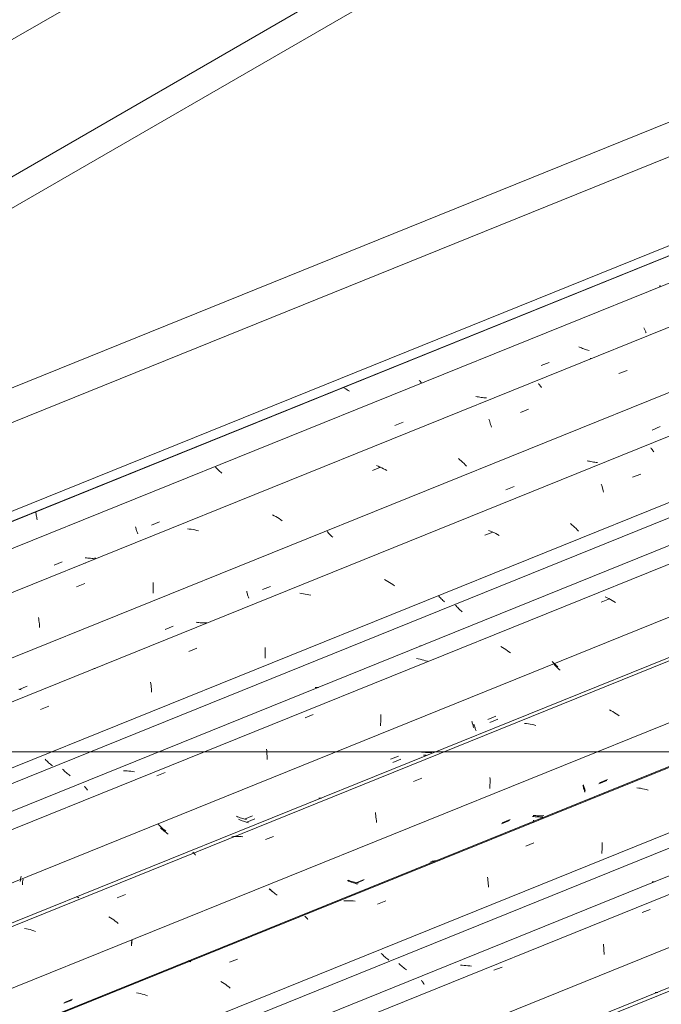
# Model space of a CAD drawing. Header units: metres. Extents: x -15.1 to 0.1, y 4.4 to 14.1.
# Tile 17 of 71: x -11.747 to -11.001, y 10.483 to 11.628. Entities that reach past the tile are written whole.
import ezdxf

# ---------------------------------------------------------------- set-up
doc = ezdxf.new("R2010")
doc.units = ezdxf.units.M
for name, color, linetype, lineweight in [('A-GLAZ-CWMG', 7, 'Continuous', 5), ('A-ROOF', 7, 'Continuous', 5), ('A-ROOF-OTLN', 7, 'Continuous', 5), ('G-ANNO-TEXT', 7, 'Continuous', 9)]:
    doc.layers.add(name, color=color, linetype=linetype, lineweight=lineweight)

# ---------------------------------------------------------------- blocks, each defined once
blk = doc.blocks.new('FP_82-ISO_01')
at = {"layer": 'A-GLAZ-CWMG'}
blk.add_line((-8.6595, 11.4455), (-11.9505, 10.1155), dxfattribs=at)
blk = doc.blocks.new('FP_83-ISO_01')
at = {"layer": 'A-GLAZ-CWMG', "color": 9, "true_color": 0xc0c0c0}
for p, q in [((-11.0065, 10.4971), (-11.0081, 10.497)), ((-11.005, 10.4973), (-11.0065, 10.4971))]:
    blk.add_line(p, q, dxfattribs=at)
blk = doc.blocks.new('FP_84-ISO_01')
at = {"layer": 'A-GLAZ-CWMG'}
blk.add_line((-8.6595, 11.5539), (-12.0536, 10.1821), dxfattribs=at)
blk = doc.blocks.new('FP_85-ISO_01')
at = {"layer": 'A-GLAZ-CWMG', "color": 9, "true_color": 0xc0c0c0}
for p, q in [((-11.305, 10.53), (-11.306, 10.531)), ((-11.3039, 10.529), (-11.305, 10.53)), ((-11.3029, 10.5281), (-11.3039, 10.529)), ((-11.3018, 10.5271), (-11.3029, 10.5281)), ((-11.3006, 10.5262), (-11.3018, 10.5271)), ((-11.2995, 10.5252), (-11.3006, 10.5262)), ((-11.2983, 10.5243), (-11.2995, 10.5252)), ((-11.2971, 10.5234), (-11.2983, 10.5243))]:
    blk.add_line(p, q, dxfattribs=at)
blk = doc.blocks.new('Rectangular Mullion - Telha Fibrocimento - Ondulada-V72-ISO_01')
at = {"layer": 'A-GLAZ-CWMG'}
blk.add_line((-8.6595, 11.6075), (-12.1082, 10.2137), dxfattribs=at)
for name in ['FP_84-ISO_01', 'FP_85-ISO_01', 'FP_82-ISO_01', 'FP_83-ISO_01']:
    blk.add_blockref(name, (0, 0), dxfattribs=at)
blk = doc.blocks.new('FP_89-ISO_01')
at = {"layer": 'A-GLAZ-CWMG'}
blk.add_line((-8.6595, 11.4413), (-11.9462, 10.113), dxfattribs=at)
blk = doc.blocks.new('FP_91-ISO_01')
at = {"layer": 'A-GLAZ-CWMG'}
blk.add_line((-8.6595, 11.5753), (-12.0827, 10.1918), dxfattribs=at)
at = {"layer": 'A-GLAZ-CWMG', "color": 9, "true_color": 0xc0c0c0}
for p, q in [((-11.0231, 10.59), (-11.0137, 10.5937)), ((-11.0681, 10.5533), (-11.0679, 10.5513)), ((-11.0679, 10.5513), (-11.0677, 10.5494)), ((-11.0677, 10.5494), (-11.0676, 10.5474)), ((-11.0676, 10.5474), (-11.0675, 10.5453)), ((-11.0675, 10.5453), (-11.0674, 10.5433)), ((-11.0674, 10.5433), (-11.0674, 10.5412)), ((-11.2322, 10.5288), (-11.2344, 10.5289)), ((-11.2301, 10.5287), (-11.2322, 10.5288)), ((-11.2279, 10.5285), (-11.2301, 10.5287)), ((-11.2257, 10.5283), (-11.2279, 10.5285)), ((-11.2235, 10.528), (-11.2257, 10.5283)), ((-11.2214, 10.5277), (-11.2235, 10.528)), ((-11.1955, 10.5229), (-11.186, 10.5266)), ((-11.2799, 10.5111), (-11.2793, 10.5105)), ((-11.2793, 10.5105), (-11.2787, 10.5098)), ((-11.2787, 10.5098), (-11.2781, 10.509)), ((-11.2781, 10.509), (-11.2775, 10.5082)), ((-11.2775, 10.5082), (-11.277, 10.5073)), ((-11.277, 10.5073), (-11.2764, 10.5064))]:
    blk.add_line(p, q, dxfattribs=at)
blk = doc.blocks.new('FP_92-ISO_01')
at = {"layer": 'A-GLAZ-CWMG', "color": 9, "true_color": 0xc0c0c0}
for p, q in [((-11.0102, 10.6257), (-11.0117, 10.6257)), ((-11.0087, 10.6257), (-11.0102, 10.6257)), ((-11.3253, 10.5415), (-11.3263, 10.5425)), ((-11.3243, 10.5405), (-11.3253, 10.5415)), ((-11.3232, 10.5395), (-11.3243, 10.5405)), ((-11.3221, 10.5386), (-11.3232, 10.5395)), ((-11.321, 10.5376), (-11.3221, 10.5386)), ((-11.3199, 10.5367), (-11.321, 10.5376)), ((-11.3187, 10.5357), (-11.3199, 10.5367)), ((-11.3176, 10.5348), (-11.3187, 10.5357))]:
    blk.add_line(p, q, dxfattribs=at)
blk = doc.blocks.new('FP_93-ISO_01')
at = {"layer": 'A-GLAZ-CWMG'}
blk.add_line((-8.6595, 11.7024), (-12.2122, 10.2666), dxfattribs=at)
at = {"layer": 'A-GLAZ-CWMG', "color": 9, "true_color": 0xc0c0c0}
for p, q in [((-11.0271, 10.7347), (-11.0293, 10.735)), ((-11.0249, 10.7344), (-11.0271, 10.7347)), ((-11.0228, 10.734), (-11.0249, 10.7344)), ((-11.0206, 10.7335), (-11.0228, 10.734)), ((-11.0184, 10.733), (-11.0206, 10.7335)), ((-11.0163, 10.7324), (-11.0184, 10.733)), ((-11.1585, 10.6672), (-11.149, 10.6709)), ((-11.0698, 10.6715), (-11.0697, 10.6694)), ((-11.0697, 10.6673), (-11.0698, 10.6652)), ((-11.0698, 10.6652), (-11.0698, 10.6631)), ((-11.0697, 10.6694), (-11.0697, 10.6673)), ((-11.07, 10.661), (-11.0701, 10.6588)), ((-11.0698, 10.6631), (-11.07, 10.661)), ((-11.2029, 10.6312), (-11.2027, 10.6293)), ((-11.2027, 10.6293), (-11.2024, 10.6274)), ((-11.2024, 10.6274), (-11.2022, 10.6255)), ((-11.2022, 10.6255), (-11.2021, 10.6235)), ((-11.2021, 10.6235), (-11.2019, 10.6215)), ((-11.2019, 10.6215), (-11.2019, 10.6194)), ((-11.3676, 10.6037), (-11.3698, 10.6036)), ((-11.3655, 10.6038), (-11.3676, 10.6037)), ((-11.3633, 10.6037), (-11.3655, 10.6038)), ((-11.3611, 10.6037), (-11.3633, 10.6037)), ((-11.359, 10.6035), (-11.3611, 10.6037)), ((-11.3568, 10.6033), (-11.359, 10.6035)), ((-11.3307, 10.5998), (-11.3212, 10.6035)), ((-11.4152, 10.5857), (-11.4146, 10.5852)), ((-11.4146, 10.5852), (-11.4141, 10.5847)), ((-11.4141, 10.5847), (-11.4135, 10.5841)), ((-11.4135, 10.5841), (-11.4129, 10.5834)), ((-11.4129, 10.5834), (-11.4123, 10.5827)), ((-11.4123, 10.5827), (-11.4117, 10.5819)), ((-11.5507, 10.534), (-11.5502, 10.5339)), ((-11.5502, 10.5339), (-11.5497, 10.5338)), ((-11.5497, 10.5338), (-11.5492, 10.5336)), ((-11.5492, 10.5336), (-11.5487, 10.5333)), ((-11.5487, 10.5333), (-11.5482, 10.533)), ((-11.5482, 10.533), (-11.5476, 10.5326)), ((-11.5029, 10.5323), (-11.4935, 10.536)), ((-11.5109, 10.5088), (-11.5128, 10.51)), ((-11.509, 10.5075), (-11.5109, 10.5088)), ((-11.5072, 10.5063), (-11.509, 10.5075)), ((-11.5054, 10.505), (-11.5072, 10.5063)), ((-11.5036, 10.5036), (-11.5054, 10.505)), ((-11.6086, 10.4964), (-11.6107, 10.4968)), ((-11.6064, 10.4958), (-11.6086, 10.4964)), ((-11.6043, 10.4953), (-11.6064, 10.4958)), ((-11.6021, 10.4947), (-11.6043, 10.4953)), ((-11.6, 10.494), (-11.6021, 10.4947)), ((-11.5979, 10.4933), (-11.6, 10.494)), ((-11.5019, 10.5022), (-11.5036, 10.5036))]:
    blk.add_line(p, q, dxfattribs=at)
blk = doc.blocks.new('FP_94-ISO_01')
at = {"layer": 'A-GLAZ-CWMG', "color": 9, "true_color": 0xc0c0c0}
for p, q in [((-11.0921, 10.7378), (-11.0918, 10.7367)), ((-11.0918, 10.7367), (-11.0915, 10.7357)), ((-11.0915, 10.7357), (-11.0912, 10.7346)), ((-11.0912, 10.7346), (-11.091, 10.7336)), ((-11.091, 10.7336), (-11.0906, 10.7326)), ((-11.0906, 10.7326), (-11.0903, 10.7317)), ((-11.0736, 10.7397), (-11.0642, 10.7435)), ((-11.0903, 10.7317), (-11.09, 10.7308)), ((-11.09, 10.7308), (-11.0897, 10.7299)), ((-11.1491, 10.7016), (-11.1506, 10.7018)), ((-11.1476, 10.7014), (-11.1491, 10.7016)), ((-11.1461, 10.7012), (-11.1476, 10.7014)), ((-11.1445, 10.7011), (-11.1461, 10.7012)), ((-11.143, 10.7011), (-11.1445, 10.7011)), ((-11.1415, 10.701), (-11.143, 10.7011)), ((-11.14, 10.701), (-11.1415, 10.701)), ((-11.1385, 10.7011), (-11.14, 10.701)), ((-11.1867, 10.6933), (-11.1773, 10.6971)), ((-11.1506, 10.6956), (-11.1503, 10.6952)), ((-11.2683, 10.6479), (-11.2698, 10.6479)), ((-11.2675, 10.648), (-11.2683, 10.6479)), ((-11.3643, 10.6266), (-11.3657, 10.6272)), ((-11.3628, 10.626), (-11.3643, 10.6266)), ((-11.3614, 10.6255), (-11.3628, 10.626)), ((-11.3599, 10.6249), (-11.3614, 10.6255)), ((-11.3585, 10.6244), (-11.3599, 10.6249)), ((-11.357, 10.624), (-11.3585, 10.6244)), ((-11.3555, 10.6235), (-11.357, 10.624)), ((-11.3563, 10.6237), (-11.3469, 10.6275)), ((-11.354, 10.6231), (-11.3555, 10.6235)), ((-11.4552, 10.6167), (-11.4562, 10.6177)), ((-11.4542, 10.6157), (-11.4552, 10.6167)), ((-11.4531, 10.6148), (-11.4542, 10.6157)), ((-11.4521, 10.6138), (-11.4531, 10.6148)), ((-11.4509, 10.6128), (-11.4521, 10.6138)), ((-11.4498, 10.6119), (-11.4509, 10.6128)), ((-11.4486, 10.611), (-11.4498, 10.6119)), ((-11.4475, 10.6101), (-11.4486, 10.611)), ((-11.6165, 10.553), (-11.6167, 10.5515)), ((-11.6163, 10.5545), (-11.6165, 10.553)), ((-11.6161, 10.556), (-11.6163, 10.5545)), ((-11.6159, 10.5575), (-11.6161, 10.556)), ((-11.6955, 10.4846), (-11.6862, 10.4884))]:
    blk.add_line(p, q, dxfattribs=at)
blk = doc.blocks.new('FP_95-ISO_01')
at = {"layer": 'A-GLAZ-CWMG'}
blk.add_line((-8.6595, 11.8293), (-12.3415, 10.3412), dxfattribs=at)
at = {"layer": 'A-GLAZ-CWMG', "color": 9, "true_color": 0xc0c0c0}
for p, q in [((-11.0591, 10.8246), (-11.0611, 10.8257)), ((-11.0572, 10.8235), (-11.0591, 10.8246)), ((-11.0553, 10.8223), (-11.0572, 10.8235)), ((-11.0534, 10.8211), (-11.0553, 10.8223)), ((-11.0515, 10.8199), (-11.0534, 10.8211)), ((-11.0497, 10.8186), (-11.0515, 10.8199)), ((-11.1576, 10.8096), (-11.1598, 10.8099)), ((-11.1554, 10.8093), (-11.1576, 10.8096)), ((-11.1533, 10.8089), (-11.1554, 10.8093)), ((-11.1511, 10.8085), (-11.1533, 10.8089)), ((-11.1489, 10.808), (-11.1511, 10.8085)), ((-11.1468, 10.8075), (-11.1489, 10.808)), ((-11.2889, 10.7424), (-11.2794, 10.7461)), ((-11.2, 10.747), (-11.1999, 10.7449)), ((-11.1999, 10.7449), (-11.1999, 10.7428)), ((-11.2001, 10.7365), (-11.2002, 10.7343)), ((-11.2, 10.7386), (-11.2001, 10.7365)), ((-11.1999, 10.7407), (-11.2, 10.7386)), ((-11.1999, 10.7428), (-11.1999, 10.7407)), ((-11.3332, 10.7065), (-11.3329, 10.7047)), ((-11.3329, 10.7047), (-11.3327, 10.7028)), ((-11.3327, 10.7028), (-11.3325, 10.7008)), ((-11.3325, 10.7008), (-11.3323, 10.6988)), ((-11.3323, 10.6988), (-11.3321, 10.6968)), ((-11.3321, 10.6968), (-11.332, 10.6948)), ((-11.498, 10.6784), (-11.5001, 10.6782)), ((-11.4958, 10.6784), (-11.498, 10.6784)), ((-11.4937, 10.6785), (-11.4958, 10.6784)), ((-11.4915, 10.6784), (-11.4937, 10.6785)), ((-11.4893, 10.6783), (-11.4915, 10.6784)), ((-11.4872, 10.6781), (-11.4893, 10.6783)), ((-11.461, 10.6748), (-11.4516, 10.6786)), ((-11.5455, 10.6603), (-11.545, 10.6599)), ((-11.545, 10.6599), (-11.5444, 10.6593)), ((-11.5444, 10.6593), (-11.5438, 10.6588)), ((-11.5438, 10.6588), (-11.5433, 10.6581)), ((-11.5433, 10.6581), (-11.5427, 10.6574)), ((-11.5427, 10.6574), (-11.5421, 10.6567)), ((-11.6809, 10.6084), (-11.6804, 10.6084)), ((-11.6804, 10.6084), (-11.68, 10.6082)), ((-11.68, 10.6082), (-11.6795, 10.6081)), ((-11.6795, 10.6081), (-11.679, 10.6078)), ((-11.679, 10.6078), (-11.6784, 10.6075)), ((-11.6784, 10.6075), (-11.6779, 10.6072)), ((-11.6332, 10.6072), (-11.6237, 10.611)), ((-11.641, 10.5839), (-11.6429, 10.5851)), ((-11.6392, 10.5827), (-11.641, 10.5839)), ((-11.6373, 10.5814), (-11.6392, 10.5827)), ((-11.6355, 10.5801), (-11.6373, 10.5814)), ((-11.6338, 10.5788), (-11.6355, 10.5801)), ((-11.632, 10.5774), (-11.6338, 10.5788)), ((-11.7388, 10.5712), (-11.741, 10.5716)), ((-11.7367, 10.5707), (-11.7388, 10.5712)), ((-11.7345, 10.5702), (-11.7367, 10.5707)), ((-11.7324, 10.5696), (-11.7345, 10.5702)), ((-11.7302, 10.5689), (-11.7324, 10.5696)), ((-11.7281, 10.5682), (-11.7302, 10.5689))]:
    blk.add_line(p, q, dxfattribs=at)
blk = doc.blocks.new('FP_96-ISO_01')
at = {"layer": 'A-GLAZ-CWMG', "color": 9, "true_color": 0xc0c0c0}
for p, q in [((-11.1268, 10.881), (-11.1277, 10.8819)), ((-11.1259, 10.88), (-11.1268, 10.881)), ((-11.125, 10.8791), (-11.1259, 10.88)), ((-11.124, 10.8782), (-11.125, 10.8791)), ((-11.123, 10.8772), (-11.124, 10.8782)), ((-11.122, 10.8763), (-11.123, 10.8772)), ((-11.121, 10.8754), (-11.122, 10.8763)), ((-11.2026, 10.8145), (-11.1933, 10.8183)), ((-11.2211, 10.8126), (-11.2209, 10.8115)), ((-11.2209, 10.8115), (-11.2206, 10.8104)), ((-11.2206, 10.8104), (-11.2203, 10.8094)), ((-11.2203, 10.8094), (-11.22, 10.8084)), ((-11.22, 10.8084), (-11.2197, 10.8074)), ((-11.2197, 10.8074), (-11.2194, 10.8065)), ((-11.2194, 10.8065), (-11.2191, 10.8056)), ((-11.2191, 10.8056), (-11.2188, 10.8047)), ((-11.3157, 10.7681), (-11.3064, 10.7719)), ((-11.2782, 10.7764), (-11.2797, 10.7766)), ((-11.2797, 10.7705), (-11.2793, 10.7702)), ((-11.2767, 10.7763), (-11.2782, 10.7764)), ((-11.2751, 10.7761), (-11.2767, 10.7763)), ((-11.2736, 10.776), (-11.2751, 10.7761)), ((-11.2721, 10.7759), (-11.2736, 10.776)), ((-11.2706, 10.7759), (-11.2721, 10.7759)), ((-11.2691, 10.7759), (-11.2706, 10.7759)), ((-11.2675, 10.776), (-11.2691, 10.7759)), ((-11.3974, 10.7229), (-11.3989, 10.7228)), ((-11.396, 10.723), (-11.3974, 10.7229)), ((-11.4934, 10.7014), (-11.4948, 10.702)), ((-11.4919, 10.7008), (-11.4934, 10.7014)), ((-11.4905, 10.7003), (-11.4919, 10.7008)), ((-11.489, 10.6997), (-11.4905, 10.7003)), ((-11.4876, 10.6992), (-11.489, 10.6997)), ((-11.4861, 10.6988), (-11.4876, 10.6992)), ((-11.4846, 10.6984), (-11.4861, 10.6988)), ((-11.4854, 10.6985), (-11.476, 10.7023)), ((-11.4831, 10.698), (-11.4846, 10.6984)), ((-11.5845, 10.6914), (-11.5855, 10.6924)), ((-11.5834, 10.6904), (-11.5845, 10.6914)), ((-11.5824, 10.6895), (-11.5834, 10.6904)), ((-11.5813, 10.6885), (-11.5824, 10.6895)), ((-11.5802, 10.6875), (-11.5813, 10.6885)), ((-11.579, 10.6866), (-11.5802, 10.6875)), ((-11.5779, 10.6857), (-11.579, 10.6866)), ((-11.5767, 10.6848), (-11.5779, 10.6857)), ((-11.7454, 10.6308), (-11.7456, 10.6293)), ((-11.7451, 10.6324), (-11.7454, 10.6308)), ((-11.7458, 10.6277), (-11.7459, 10.6262)), ((-11.7456, 10.6293), (-11.7458, 10.6277))]:
    blk.add_line(p, q, dxfattribs=at)
blk = doc.blocks.new('FP_97-ISO_01')
at = {"layer": 'A-GLAZ-CWMG'}
blk.add_line((-8.6878, 11.9262), (-12.4446, 10.4079), dxfattribs=at)
blk = doc.blocks.new('FP_98-ISO_01')
at = {"layer": 'A-GLAZ-CWMG', "color": 9, "true_color": 0xc0c0c0}
for p, q in [((-11.2393, 10.9463), (-11.2402, 10.9473)), ((-11.2384, 10.9453), (-11.2393, 10.9463)), ((-11.2374, 10.9444), (-11.2384, 10.9453)), ((-11.2365, 10.9434), (-11.2374, 10.9444)), ((-11.2355, 10.9424), (-11.2365, 10.9434)), ((-11.2345, 10.9415), (-11.2355, 10.9424)), ((-11.2334, 10.9405), (-11.2345, 10.9415)), ((-11.2324, 10.9396), (-11.2334, 10.9405)), ((-11.6959, 10.7557), (-11.6969, 10.7566)), ((-11.6949, 10.7547), (-11.6959, 10.7557)), ((-11.6938, 10.7537), (-11.6949, 10.7547)), ((-11.6927, 10.7528), (-11.6938, 10.7537)), ((-11.6915, 10.7518), (-11.6927, 10.7528)), ((-11.6904, 10.7509), (-11.6915, 10.7518)), ((-11.6892, 10.75), (-11.6904, 10.7509)), ((-11.688, 10.7491), (-11.6892, 10.75))]:
    blk.add_line(p, q, dxfattribs=at)
blk = doc.blocks.new('Rectangular Mullion - Telha Fibrocimento - Ondulada-V86-ISO_01')
at = {"layer": 'A-GLAZ-CWMG'}
for p, q in [((-6.2425, 12.9681), (-12.4993, 10.4395)), ((-8.6595, 11.7533), (-12.2568, 10.2995)), ((-8.6595, 11.6255), (-12.1266, 10.2243)), ((-8.6595, 11.492), (-11.9906, 10.1458))]:
    blk.add_line(p, q, dxfattribs=at)
for name in ['FP_97-ISO_01', 'FP_98-ISO_01', 'FP_95-ISO_01', 'FP_96-ISO_01', 'FP_93-ISO_01', 'FP_94-ISO_01', 'FP_91-ISO_01', 'FP_92-ISO_01', 'FP_89-ISO_01']:
    blk.add_blockref(name, (0, 0), dxfattribs=at)
blk = doc.blocks.new('FP_100-ISO_01')
at = {"layer": 'A-GLAZ-CWMG'}
blk.add_line((-8.6595, 11.7014), (-12.2039, 10.269), dxfattribs=at)
blk = doc.blocks.new('FP_101-ISO_01')
at = {"layer": 'A-GLAZ-CWMG', "color": 9, "true_color": 0xc0c0c0}
for p, q in [((-11.0729, 10.7406), (-11.0635, 10.7445)), ((-11.0915, 10.7385), (-11.0912, 10.7375)), ((-11.0912, 10.7375), (-11.0909, 10.7365)), ((-11.0909, 10.7365), (-11.0906, 10.7355)), ((-11.0906, 10.7355), (-11.0903, 10.7345)), ((-11.0903, 10.7345), (-11.0899, 10.7336)), ((-11.0899, 10.7336), (-11.0896, 10.7327)), ((-11.0896, 10.7327), (-11.0893, 10.7318)), ((-11.0893, 10.7318), (-11.0889, 10.731)), ((-11.1483, 10.7029), (-11.1498, 10.703)), ((-11.1468, 10.7027), (-11.1483, 10.7029)), ((-11.1452, 10.7026), (-11.1468, 10.7027)), ((-11.1437, 10.7026), (-11.1452, 10.7026)), ((-11.1422, 10.7025), (-11.1437, 10.7026)), ((-11.1407, 10.7026), (-11.1422, 10.7025)), ((-11.1391, 10.7026), (-11.1407, 10.7026)), ((-11.1376, 10.7027), (-11.1391, 10.7026)), ((-11.1859, 10.6942), (-11.1766, 10.6981)), ((-11.1498, 10.6972), (-11.1494, 10.6969)), ((-11.1494, 10.6969), (-11.1491, 10.6967)), ((-11.1491, 10.6967), (-11.1488, 10.6964)), ((-11.1488, 10.6964), (-11.1485, 10.6962)), ((-11.2674, 10.6496), (-11.2689, 10.6495)), ((-11.2659, 10.6498), (-11.2674, 10.6496)), ((-11.2644, 10.65), (-11.2659, 10.6498)), ((-11.2629, 10.6503), (-11.2644, 10.65)), ((-11.2614, 10.6505), (-11.2629, 10.6503)), ((-11.3635, 10.6272), (-11.365, 10.6278)), ((-11.3621, 10.6267), (-11.3635, 10.6272)), ((-11.3606, 10.6262), (-11.3621, 10.6267)), ((-11.3591, 10.6257), (-11.3606, 10.6262)), ((-11.3576, 10.6253), (-11.3591, 10.6257)), ((-11.3561, 10.6249), (-11.3576, 10.6253)), ((-11.3546, 10.6245), (-11.3561, 10.6249)), ((-11.3554, 10.6246), (-11.3461, 10.6285)), ((-11.3531, 10.6242), (-11.3546, 10.6245)), ((-11.4554, 10.6165), (-11.4565, 10.6175)), ((-11.4543, 10.6156), (-11.4554, 10.6165)), ((-11.4532, 10.6146), (-11.4543, 10.6156)), ((-11.4521, 10.6137), (-11.4532, 10.6146)), ((-11.4509, 10.6128), (-11.4521, 10.6137)), ((-11.4497, 10.6119), (-11.4509, 10.6128)), ((-11.4485, 10.611), (-11.4497, 10.6119)), ((-11.4472, 10.6101), (-11.4485, 10.611)), ((-11.6166, 10.5541), (-11.6168, 10.5526)), ((-11.6168, 10.5526), (-11.6168, 10.5512)), ((-11.6165, 10.5556), (-11.6166, 10.5541)), ((-11.6163, 10.557), (-11.6165, 10.5556)), ((-11.6161, 10.5585), (-11.6163, 10.557)), ((-11.6945, 10.4856), (-11.6852, 10.4894))]:
    blk.add_line(p, q, dxfattribs=at)
blk = doc.blocks.new('FP_102-ISO_01')
at = {"layer": 'A-GLAZ-CWMG'}
blk.add_line((-8.6595, 11.8251), (-12.3372, 10.3388), dxfattribs=at)
blk = doc.blocks.new('FP_103-ISO_01')
at = {"layer": 'A-GLAZ-CWMG', "color": 9, "true_color": 0xc0c0c0}
for p, q in [((-11.1245, 10.8774), (-11.1254, 10.8783)), ((-11.1236, 10.8764), (-11.1245, 10.8774)), ((-11.1226, 10.8754), (-11.1236, 10.8764)), ((-11.1216, 10.8745), (-11.1226, 10.8754)), ((-11.1206, 10.8735), (-11.1216, 10.8745)), ((-11.1196, 10.8726), (-11.1206, 10.8735)), ((-11.1186, 10.8717), (-11.1196, 10.8726)), ((-11.2, 10.8109), (-11.1907, 10.8148)), ((-11.2186, 10.809), (-11.2183, 10.8079)), ((-11.2183, 10.8079), (-11.218, 10.8068)), ((-11.218, 10.8068), (-11.2177, 10.8058)), ((-11.2177, 10.8058), (-11.2174, 10.8048)), ((-11.2174, 10.8048), (-11.2171, 10.8039)), ((-11.2171, 10.8039), (-11.2168, 10.8029)), ((-11.2168, 10.8029), (-11.2165, 10.8021)), ((-11.2165, 10.8021), (-11.2161, 10.8012)), ((-11.3131, 10.7645), (-11.3038, 10.7684)), ((-11.2756, 10.7729), (-11.2771, 10.7731)), ((-11.274, 10.7728), (-11.2756, 10.7729)), ((-11.2731, 10.7727), (-11.274, 10.7728)), ((-11.4908, 10.6978), (-11.4922, 10.6984)), ((-11.4828, 10.695), (-11.4734, 10.6988)), ((-11.5821, 10.6877), (-11.5831, 10.6886)), ((-11.581, 10.6867), (-11.5821, 10.6877)), ((-11.4893, 10.6972), (-11.4908, 10.6978)), ((-11.4879, 10.6967), (-11.4893, 10.6972)), ((-11.4864, 10.6961), (-11.4879, 10.6967)), ((-11.4849, 10.6957), (-11.4864, 10.6961)), ((-11.4835, 10.6952), (-11.4849, 10.6957)), ((-11.482, 10.6948), (-11.4835, 10.6952)), ((-11.4805, 10.6944), (-11.482, 10.6948)), ((-11.5799, 10.6857), (-11.581, 10.6867)), ((-11.5788, 10.6848), (-11.5799, 10.6857)), ((-11.5777, 10.6838), (-11.5788, 10.6848)), ((-11.5765, 10.6829), (-11.5777, 10.6838)), ((-11.5753, 10.682), (-11.5765, 10.6829)), ((-11.5741, 10.6811), (-11.5753, 10.682)), ((-11.7434, 10.624), (-11.7435, 10.6224)), ((-11.7432, 10.6256), (-11.7434, 10.624)), ((-11.743, 10.6272), (-11.7432, 10.6256)), ((-11.7427, 10.6288), (-11.743, 10.6272))]:
    blk.add_line(p, q, dxfattribs=at)
blk = doc.blocks.new('FP_104-ISO_01')
at = {"layer": 'A-GLAZ-CWMG'}
blk.add_line((-8.6124, 11.9781), (-12.4738, 10.4176), dxfattribs=at)
at = {"layer": 'A-GLAZ-CWMG', "color": 9, "true_color": 0xc0c0c0}
for p, q in [((-11.0707, 10.9509), (-11.0612, 10.9546)), ((-11.064, 10.9558), (-11.066, 10.9568)), ((-11.062, 10.9548), (-11.064, 10.9558)), ((-11.06, 10.9537), (-11.062, 10.9548)), ((-11.058, 10.9526), (-11.06, 10.9537)), ((-11.0561, 10.9515), (-11.058, 10.9526)), ((-11.0542, 10.9503), (-11.0561, 10.9515)), ((-11.2816, 10.8999), (-11.2812, 10.9)), ((-11.2812, 10.9), (-11.2807, 10.9)), ((-11.1854, 10.898), (-11.1873, 10.8992)), ((-11.1835, 10.8968), (-11.1854, 10.898)), ((-11.1816, 10.8956), (-11.1835, 10.8968)), ((-11.1798, 10.8943), (-11.1816, 10.8956)), ((-11.178, 10.8931), (-11.1798, 10.8943)), ((-11.1762, 10.8917), (-11.178, 10.8931)), ((-11.2833, 10.8849), (-11.2855, 10.8853)), ((-11.2812, 10.8844), (-11.2833, 10.8849)), ((-11.279, 10.8839), (-11.2812, 10.8844)), ((-11.2769, 10.8833), (-11.279, 10.8839)), ((-11.2748, 10.8827), (-11.2769, 10.8833)), ((-11.2726, 10.882), (-11.2748, 10.8827)), ((-11.4149, 10.8165), (-11.4055, 10.8202)), ((-11.3269, 10.8137), (-11.327, 10.8115)), ((-11.3268, 10.8179), (-11.3269, 10.8158)), ((-11.3269, 10.8158), (-11.3269, 10.8137)), ((-11.3268, 10.82), (-11.3268, 10.8179)), ((-11.3272, 10.8094), (-11.3274, 10.8072)), ((-11.327, 10.8115), (-11.3272, 10.8094)), ((-11.4597, 10.7799), (-11.4595, 10.778)), ((-11.4595, 10.778), (-11.4593, 10.776)), ((-11.4593, 10.776), (-11.4592, 10.774)), ((-11.4592, 10.774), (-11.459, 10.772)), ((-11.459, 10.772), (-11.4589, 10.77)), ((-11.4589, 10.77), (-11.4589, 10.7679)), ((-11.6239, 10.7547), (-11.6261, 10.7548)), ((-11.6218, 10.7546), (-11.6239, 10.7547)), ((-11.6196, 10.7545), (-11.6218, 10.7546)), ((-11.6174, 10.7543), (-11.6196, 10.7545)), ((-11.6153, 10.754), (-11.6174, 10.7543)), ((-11.6131, 10.7537), (-11.6153, 10.754)), ((-11.5871, 10.7491), (-11.5777, 10.7528)), ((-11.6715, 10.737), (-11.671, 10.7363)), ((-11.671, 10.7363), (-11.6704, 10.7357)), ((-11.6704, 10.7357), (-11.6698, 10.7349)), ((-11.6698, 10.7349), (-11.6692, 10.7341)), ((-11.6692, 10.7341), (-11.6686, 10.7333)), ((-11.6686, 10.7333), (-11.668, 10.7324))]:
    blk.add_line(p, q, dxfattribs=at)
blk = doc.blocks.new('FP_105-ISO_01')
at = {"layer": 'A-GLAZ-CWMG', "color": 9, "true_color": 0xc0c0c0}
for p, q in [((-11.2585, 10.9566), (-11.2593, 10.9576)), ((-11.2576, 10.9557), (-11.2585, 10.9566)), ((-11.2567, 10.9547), (-11.2576, 10.9557)), ((-11.2557, 10.9538), (-11.2567, 10.9547)), ((-11.2547, 10.9528), (-11.2557, 10.9538)), ((-11.2537, 10.9519), (-11.2547, 10.9528)), ((-11.2527, 10.951), (-11.2537, 10.9519)), ((-11.4025, 10.8514), (-11.4031, 10.8514)), ((-11.4009, 10.8514), (-11.4025, 10.8514)), ((-11.3994, 10.8514), (-11.4009, 10.8514)), ((-11.7162, 10.7671), (-11.7172, 10.7681)), ((-11.7152, 10.7662), (-11.7162, 10.7671)), ((-11.7141, 10.7652), (-11.7152, 10.7662)), ((-11.7131, 10.7642), (-11.7141, 10.7652)), ((-11.7119, 10.7633), (-11.7131, 10.7642)), ((-11.7108, 10.7623), (-11.7119, 10.7633)), ((-11.7097, 10.7614), (-11.7108, 10.7623)), ((-11.7085, 10.7605), (-11.7097, 10.7614))]:
    blk.add_line(p, q, dxfattribs=at)
blk = doc.blocks.new('FP_106-ISO_01')
at = {"layer": 'A-GLAZ-CWMG'}
blk.add_line((-6.3242, 13.03), (-12.6032, 10.4923), dxfattribs=at)
at = {"layer": 'A-GLAZ-CWMG', "color": 9, "true_color": 0xc0c0c0}
for p, q in [((-11.0132, 11.13), (-11.0126, 11.1294)), ((-11.0126, 11.1294), (-11.012, 11.1287)), ((-11.012, 11.1287), (-11.0115, 11.128)), ((-11.0115, 11.128), (-11.0109, 11.1271)), ((-11.0109, 11.1271), (-11.0103, 11.1263)), ((-11.0103, 11.1263), (-11.0097, 11.1253)), ((-11.0342, 11.0959), (-11.0247, 11.0996)), ((-11.0707, 11.088), (-11.0702, 11.0865)), ((-11.0702, 11.0865), (-11.0697, 11.085)), ((-11.0697, 11.085), (-11.0692, 11.0834)), ((-11.0692, 11.0834), (-11.0688, 11.0819)), ((-11.0688, 11.0819), (-11.0684, 11.0802)), ((-11.0684, 11.0802), (-11.068, 11.0785)), ((-11.1047, 11.0407), (-11.1064, 11.0421)), ((-11.2061, 11.0285), (-11.1967, 11.0322)), ((-11.1995, 11.0333), (-11.2016, 11.0342)), ((-11.1975, 11.0324), (-11.1995, 11.0333)), ((-11.1954, 11.0315), (-11.1975, 11.0324)), ((-11.1934, 11.0305), (-11.1954, 11.0315)), ((-11.1914, 11.0294), (-11.1934, 11.0305)), ((-11.1031, 11.0392), (-11.1047, 11.0407)), ((-11.1016, 11.0377), (-11.1031, 11.0392)), ((-11.1, 11.0362), (-11.1016, 11.0377)), ((-11.0985, 11.0347), (-11.1, 11.0362)), ((-11.0971, 11.0332), (-11.0985, 11.0347)), ((-11.1895, 11.0283), (-11.1914, 11.0294)), ((-11.3206, 10.9759), (-11.3225, 10.977)), ((-11.3186, 10.9748), (-11.3206, 10.9759)), ((-11.3167, 10.9736), (-11.3186, 10.9748)), ((-11.3148, 10.9724), (-11.3167, 10.9736)), ((-11.3129, 10.9712), (-11.3148, 10.9724)), ((-11.3111, 10.9699), (-11.3129, 10.9712)), ((-11.419, 10.9608), (-11.4212, 10.9611)), ((-11.4168, 10.9605), (-11.419, 10.9608)), ((-11.4147, 10.9601), (-11.4168, 10.9605)), ((-11.4125, 10.9597), (-11.4147, 10.9601)), ((-11.4104, 10.9592), (-11.4125, 10.9597)), ((-11.4082, 10.9587), (-11.4104, 10.9592)), ((-11.5502, 10.8935), (-11.5407, 10.8973)), ((-11.4613, 10.8982), (-11.4612, 10.8962)), ((-11.4612, 10.8962), (-11.4612, 10.8941)), ((-11.4612, 10.8941), (-11.4612, 10.892)), ((-11.4614, 10.8877), (-11.4615, 10.8856)), ((-11.4613, 10.8899), (-11.4614, 10.8877)), ((-11.4612, 10.892), (-11.4613, 10.8899)), ((-11.5945, 10.8577), (-11.5942, 10.8558)), ((-11.5942, 10.8558), (-11.5939, 10.8539)), ((-11.5939, 10.8539), (-11.5937, 10.852)), ((-11.5937, 10.852), (-11.5936, 10.85)), ((-11.5936, 10.85), (-11.5934, 10.848)), ((-11.5934, 10.848), (-11.5933, 10.846)), ((-11.7223, 10.8259), (-11.7128, 10.8297))]:
    blk.add_line(p, q, dxfattribs=at)
blk = doc.blocks.new('FP_107-ISO_01')
at = {"layer": 'A-GLAZ-CWMG', "color": 9, "true_color": 0xc0c0c0}
for p, q in [((-11.0117, 11.1508), (-11.0024, 11.1547)), ((-11.0857, 11.1147), (-11.0872, 11.1151)), ((-11.0842, 11.1144), (-11.0857, 11.1147)), ((-11.0827, 11.1141), (-11.0842, 11.1144)), ((-11.0812, 11.1138), (-11.0827, 11.1141)), ((-11.0797, 11.1136), (-11.0812, 11.1138)), ((-11.0782, 11.1134), (-11.0797, 11.1136)), ((-11.0767, 11.1132), (-11.0782, 11.1134)), ((-11.0751, 11.1131), (-11.0767, 11.1132)), ((-11.1814, 11.0812), (-11.1721, 11.0851)), ((-11.3885, 11.0319), (-11.3894, 11.0328)), ((-11.3876, 11.0309), (-11.3885, 11.0319)), ((-11.3867, 11.0299), (-11.3876, 11.0309)), ((-11.3857, 11.029), (-11.3867, 11.0299)), ((-11.3847, 11.028), (-11.3857, 11.029)), ((-11.3837, 11.0271), (-11.3847, 11.028)), ((-11.3826, 11.0261), (-11.3837, 11.0271)), ((-11.4828, 10.9634), (-11.4825, 10.9623)), ((-11.4825, 10.9623), (-11.4823, 10.9612)), ((-11.4643, 10.9653), (-11.455, 10.9691)), ((-11.4823, 10.9612), (-11.482, 10.9602)), ((-11.482, 10.9602), (-11.4817, 10.9592)), ((-11.4817, 10.9592), (-11.4814, 10.9582)), ((-11.4814, 10.9582), (-11.4811, 10.9573)), ((-11.4811, 10.9573), (-11.4807, 10.9564)), ((-11.4807, 10.9564), (-11.4804, 10.9555)), ((-11.5399, 10.9272), (-11.5414, 10.9274)), ((-11.5384, 10.9271), (-11.5399, 10.9272)), ((-11.5774, 10.9189), (-11.5681, 10.9227)), ((-11.5368, 10.9269), (-11.5384, 10.9271)), ((-11.5353, 10.9268), (-11.5368, 10.9269)), ((-11.5338, 10.9268), (-11.5353, 10.9268)), ((-11.5323, 10.9267), (-11.5338, 10.9268)), ((-11.5308, 10.9267), (-11.5323, 10.9267)), ((-11.5292, 10.9268), (-11.5308, 10.9267)), ((-11.6591, 10.8737), (-11.6606, 10.8736)), ((-11.7464, 10.8492), (-11.7478, 10.8496)), ((-11.7471, 10.8494), (-11.7378, 10.8532)), ((-11.7449, 10.8488), (-11.7464, 10.8492))]:
    blk.add_line(p, q, dxfattribs=at)
blk = doc.blocks.new('FP_108-ISO_01')
at = {"layer": 'A-GLAZ-CWMG'}
blk.add_line((-6.4537, 13.1045), (-12.7325, 10.567), dxfattribs=at)
at = {"layer": 'A-GLAZ-CWMG', "color": 9, "true_color": 0xc0c0c0}
for p, q in [((-11.0834, 11.2339), (-11.083, 11.234)), ((-11.083, 11.234), (-11.0825, 11.234)), ((-11.0501, 11.2163), (-11.0406, 11.22)), ((-11.1438, 11.2048), (-11.1433, 11.2042)), ((-11.1433, 11.2042), (-11.1428, 11.2037)), ((-11.1427, 11.2035), (-11.1421, 11.2028)), ((-11.1421, 11.2028), (-11.1415, 11.202)), ((-11.1415, 11.202), (-11.1409, 11.2012)), ((-11.1409, 11.2012), (-11.1403, 11.2003)), ((-11.1647, 11.1713), (-11.1552, 11.175)), ((-11.2012, 11.1632), (-11.2007, 11.1618)), ((-11.2007, 11.1618), (-11.2002, 11.1603)), ((-11.2002, 11.1603), (-11.1997, 11.1588)), ((-11.1997, 11.1588), (-11.1993, 11.1572)), ((-11.1993, 11.1572), (-11.1988, 11.1556)), ((-11.1988, 11.1556), (-11.1984, 11.154)), ((-11.235, 11.1163), (-11.2366, 11.1177)), ((-11.2334, 11.1148), (-11.235, 11.1163)), ((-11.2318, 11.1134), (-11.2334, 11.1148)), ((-11.2302, 11.1119), (-11.2318, 11.1134)), ((-11.2287, 11.1104), (-11.2302, 11.1119)), ((-11.2273, 11.1088), (-11.2287, 11.1104)), ((-11.3366, 11.1038), (-11.3272, 11.1075)), ((-11.33, 11.1086), (-11.3321, 11.1094)), ((-11.3279, 11.1077), (-11.33, 11.1086)), ((-11.3259, 11.1068), (-11.3279, 11.1077)), ((-11.3239, 11.1058), (-11.3259, 11.1068)), ((-11.3219, 11.1048), (-11.3239, 11.1058)), ((-11.3199, 11.1037), (-11.3219, 11.1048)), ((-11.4509, 11.0512), (-11.4529, 11.0523)), ((-11.449, 11.0501), (-11.4509, 11.0512)), ((-11.447, 11.049), (-11.449, 11.0501)), ((-11.4451, 11.0478), (-11.447, 11.049)), ((-11.4433, 11.0466), (-11.4451, 11.0478)), ((-11.4414, 11.0453), (-11.4433, 11.0466)), ((-11.5495, 11.0357), (-11.5516, 11.0359)), ((-11.5473, 11.0354), (-11.5495, 11.0357)), ((-11.5451, 11.0351), (-11.5473, 11.0354)), ((-11.543, 11.0347), (-11.5451, 11.0351)), ((-11.5408, 11.0342), (-11.543, 11.0347)), ((-11.5387, 11.0337), (-11.5408, 11.0342)), ((-11.5915, 10.9736), (-11.5914, 10.9716)), ((-11.6806, 10.9687), (-11.6711, 10.9724)), ((-11.5915, 10.9632), (-11.5916, 10.961)), ((-11.5914, 10.9653), (-11.5915, 10.9632)), ((-11.5914, 10.9716), (-11.5914, 10.9695)), ((-11.5914, 10.9695), (-11.5914, 10.9674)), ((-11.5914, 10.9674), (-11.5914, 10.9653)), ((-11.7247, 10.933), (-11.7244, 10.9311)), ((-11.7244, 10.9311), (-11.7242, 10.9292)), ((-11.7242, 10.9292), (-11.7239, 10.9273)), ((-11.7239, 10.9273), (-11.7238, 10.9253)), ((-11.7238, 10.9253), (-11.7236, 10.9233)), ((-11.7236, 10.9233), (-11.7235, 10.9213))]:
    blk.add_line(p, q, dxfattribs=at)
blk = doc.blocks.new('FP_109-ISO_01')
at = {"layer": 'A-GLAZ-CWMG', "color": 9, "true_color": 0xc0c0c0}
for p, q in [((-11.0211, 11.2697), (-11.0208, 11.2688)), ((-11.0208, 11.2688), (-11.0204, 11.2679)), ((-11.0204, 11.2679), (-11.0201, 11.2671)), ((-11.0201, 11.2671), (-11.0197, 11.2664)), ((-11.0197, 11.2664), (-11.0194, 11.2657)), ((-11.0194, 11.2657), (-11.019, 11.265)), ((-11.019, 11.265), (-11.0187, 11.2643)), ((-11.0187, 11.2643), (-11.0183, 11.2637)), ((-11.0951, 11.2467), (-11.0966, 11.2473)), ((-11.0937, 11.2461), (-11.0951, 11.2467)), ((-11.0923, 11.2455), (-11.0937, 11.2461)), ((-11.0908, 11.245), (-11.0923, 11.2455)), ((-11.0893, 11.2445), (-11.0908, 11.245)), ((-11.0879, 11.244), (-11.0893, 11.2445)), ((-11.0864, 11.2436), (-11.0879, 11.244)), ((-11.0849, 11.2431), (-11.0864, 11.2436)), ((-11.1407, 11.2256), (-11.1314, 11.2294)), ((-11.2148, 11.1895), (-11.2163, 11.1899)), ((-11.2133, 11.1892), (-11.2148, 11.1895)), ((-11.2118, 11.1889), (-11.2133, 11.1892)), ((-11.2102, 11.1886), (-11.2118, 11.1889)), ((-11.2087, 11.1884), (-11.2102, 11.1886)), ((-11.2072, 11.1882), (-11.2087, 11.1884)), ((-11.2057, 11.1881), (-11.2072, 11.1882)), ((-11.2042, 11.188), (-11.2057, 11.1881)), ((-11.3105, 11.156), (-11.3011, 11.1598)), ((-11.5179, 11.1066), (-11.5189, 11.1076)), ((-11.517, 11.1056), (-11.5179, 11.1066)), ((-11.516, 11.1046), (-11.517, 11.1056)), ((-11.515, 11.1037), (-11.516, 11.1046)), ((-11.514, 11.1027), (-11.515, 11.1037)), ((-11.5129, 11.1017), (-11.514, 11.1027)), ((-11.5118, 11.1008), (-11.5129, 11.1017)), ((-11.5934, 11.0401), (-11.584, 11.0439)), ((-11.6119, 11.0381), (-11.6116, 11.037)), ((-11.6116, 11.037), (-11.6114, 11.036)), ((-11.6114, 11.036), (-11.6111, 11.0349)), ((-11.6111, 11.0349), (-11.6108, 11.034)), ((-11.6108, 11.034), (-11.6105, 11.033)), ((-11.6105, 11.033), (-11.6101, 11.0321)), ((-11.6101, 11.0321), (-11.6098, 11.0312)), ((-11.6098, 11.0312), (-11.6095, 11.0303)), ((-11.7065, 10.9937), (-11.6972, 10.9975)), ((-11.6689, 11.0021), (-11.6705, 11.0023)), ((-11.6704, 10.9962), (-11.6701, 10.9959)), ((-11.6674, 11.0019), (-11.6689, 11.0021)), ((-11.6659, 11.0018), (-11.6674, 11.0019)), ((-11.6644, 11.0017), (-11.6659, 11.0018)), ((-11.6629, 11.0016), (-11.6644, 11.0017)), ((-11.6613, 11.0016), (-11.6629, 11.0016)), ((-11.6598, 11.0017), (-11.6613, 11.0016)), ((-11.6583, 11.0017), (-11.6598, 11.0017))]:
    blk.add_line(p, q, dxfattribs=at)
blk = doc.blocks.new('FP_110-ISO_01')
at = {"layer": 'A-GLAZ-CWMG', "color": 9, "true_color": 0xc0c0c0}
for p, q in [((-11.0026, 11.3182), (-11.0027, 11.3171)), ((-11.0024, 11.3192), (-11.0026, 11.3182)), ((-11.2813, 11.2074), (-11.2823, 11.2085)), ((-11.2804, 11.2063), (-11.2813, 11.2074)), ((-11.2795, 11.2052), (-11.2804, 11.2063)), ((-11.3691, 11.1994), (-11.3705, 11.2001)), ((-11.3676, 11.1985), (-11.3691, 11.1994)), ((-11.3662, 11.1976), (-11.3676, 11.1985)), ((-11.3647, 11.1967), (-11.3662, 11.1976)), ((-11.3633, 11.1958), (-11.3647, 11.1967)), ((-11.7281, 11.0556), (-11.7278, 11.0546)), ((-11.7278, 11.0546), (-11.7276, 11.0533)), ((-11.7276, 11.0533), (-11.7273, 11.052)), ((-11.7273, 11.052), (-11.727, 11.0506)), ((-11.727, 11.0506), (-11.7268, 11.0492)), ((-11.7268, 11.0492), (-11.7266, 11.0478)), ((-11.7266, 11.0478), (-11.7264, 11.0463))]:
    blk.add_line(p, q, dxfattribs=at)
blk = doc.blocks.new('Rectangular Mullion - Telha Fibrocimento - Ondulada-V99-ISO_01')
at = {"layer": 'A-GLAZ-CWMG'}
for p, q in [((-6.5217, 13.1282), (-12.7773, 10.6)), ((-6.3923, 13.0534), (-12.6478, 10.5253)), ((-6.2623, 12.9781), (-12.5176, 10.4501)), ((-8.6595, 11.8758), (-12.3816, 10.3715))]:
    blk.add_line(p, q, dxfattribs=at)
for name in ['FP_110-ISO_01', 'FP_108-ISO_01', 'FP_109-ISO_01', 'FP_106-ISO_01', 'FP_107-ISO_01', 'FP_104-ISO_01', 'FP_105-ISO_01', 'FP_102-ISO_01', 'FP_103-ISO_01', 'FP_100-ISO_01', 'FP_101-ISO_01']:
    blk.add_blockref(name, (0, 0), dxfattribs=at)
blk = doc.blocks.new('RUFO_1_ - RUFO_1_-1923193-ISO_01')
at = {"layer": 'A-ROOF'}
for p, q in [((-13.2805, 10.7241), (-10.5227, 12.3163)), ((-13.0047, 10.7241), (-10.3848, 12.2367)), ((-10.3848, 12.2), (-12.9729, 10.7058))]:
    blk.add_line(p, q, dxfattribs=at)

msp = doc.modelspace()

# ---------------------------------------------------------------- linework, layer by layer
at = {"layer": 'A-ROOF-OTLN'}
for p, q in [((-12.8288, 10.6226), (-6.7837, 13.0657)), ((-12.8097, 10.6187), (-6.7783, 13.0562)), ((-12.8095, 10.6186), (-6.7793, 13.0556)), ((-12.9602, 10.7131), (-10.3961, 11.7493)), ((-12.9341, 10.6833), (-10.3884, 11.7121))]:
    msp.add_line(p, q, dxfattribs=at)
at = {"layer": 'G-ANNO-TEXT'}
msp.add_line((-10.6366, 10.7767), (-13.5911, 10.7767), dxfattribs=at)

# ---------------------------------------------------------------- block references
at = {"layer": 'A-GLAZ-CWMG'}
for name in ['Rectangular Mullion - Telha Fibrocimento - Ondulada-V99-ISO_01', 'Rectangular Mullion - Telha Fibrocimento - Ondulada-V86-ISO_01', 'Rectangular Mullion - Telha Fibrocimento - Ondulada-V72-ISO_01']:
    msp.add_blockref(name, (0, 0), dxfattribs=at)
at = {"layer": 'A-ROOF'}
msp.add_blockref('RUFO_1_ - RUFO_1_-1923193-ISO_01', (0, 0), dxfattribs=at)

doc.saveas('drawing.dxf')
